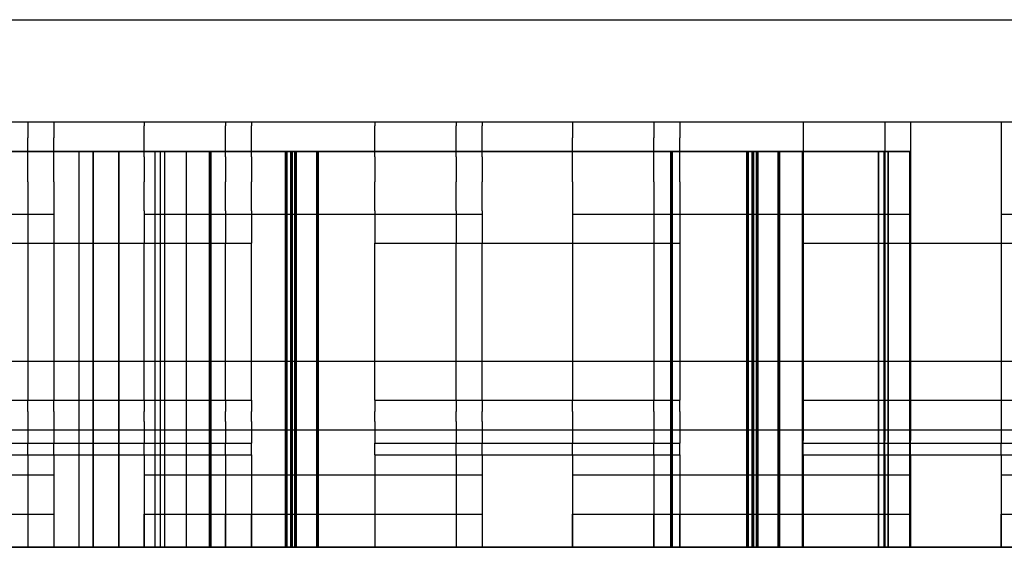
# Model space of a CAD drawing. Header units: inches. Extents: x 0 to 297, y -210 to 0.
# Tile 61 of 82: x 92.836 to 93.583, y -148.94 to -148.54. Entities that reach past the tile are written whole.
import ezdxf

# ---------------------------------------------------------------- set-up
doc = ezdxf.new("R2010")
doc.units = ezdxf.units.IN
doc.header["$MEASUREMENT"] = 0

msp = doc.modelspace()

# ---------------------------------------------------------------- linework, layer by layer
at = {"color": 18, "true_color": 0x000000}
for p, q in [((92.25363, -148.54007), (94.05663, -148.54007)), ((92.3282, -148.61757), (93.7082, -148.61757)), ((92.3282, -148.61757), (93.7082, -148.61757)), ((92.3282, -148.61757), (93.7082, -148.61757)), ((92.38997, -148.61757), (93.76997, -148.61757)), ((92.40964, -148.61757), (93.78964, -148.61757)), ((92.40964, -148.61757), (93.78964, -148.61757)), ((92.7807, -148.61757), (92.9307, -148.61757)), ((92.7807, -148.61757), (92.9307, -148.61757)), ((92.7807, -148.61757), (92.9307, -148.61757)), ((92.84247, -148.61757), (92.84247, -148.62057)), ((92.84247, -148.61757), (92.99247, -148.61757)), ((92.86214, -148.61757), (92.86214, -148.62057)), ((92.86214, -148.61757), (93.01214, -148.61757)), ((92.86214, -148.61757), (92.86214, -148.62057)), ((92.86214, -148.61757), (93.01214, -148.61757)), ((92.9307, -148.61757), (92.9307, -148.62057)), ((92.9307, -148.61757), (92.9307, -148.62057)), ((92.9307, -148.61757), (92.9307, -148.62057)), ((92.99247, -148.61757), (92.99247, -148.62057)), ((93.01214, -148.61757), (93.01214, -148.62057)), ((93.01214, -148.61757), (93.01214, -148.62057)), ((93.1057, -148.61757), (93.1057, -148.62057)), ((93.1057, -148.61757), (93.2557, -148.61757)), ((93.1057, -148.61757), (93.1057, -148.62057)), ((93.1057, -148.61757), (93.2557, -148.61757)), ((93.1057, -148.61757), (93.1057, -148.62057)), ((93.1057, -148.61757), (93.2557, -148.61757)), ((93.16747, -148.61757), (93.16747, -148.62057)), ((93.16747, -148.61757), (93.31747, -148.61757)), ((93.18714, -148.61757), (93.18714, -148.62057)), ((93.18714, -148.61757), (93.33714, -148.61757)), ((93.18714, -148.61757), (93.18714, -148.62057)), ((93.18714, -148.61757), (93.33714, -148.61757)), ((93.2557, -148.61757), (93.2557, -148.62057)), ((93.2557, -148.61757), (93.2557, -148.62057)), ((93.2557, -148.61757), (93.2557, -148.62057)), ((93.31747, -148.61757), (93.31747, -148.62057)), ((93.33714, -148.61757), (93.33714, -148.62057)), ((93.33714, -148.61757), (93.33714, -148.62057)), ((93.4307, -148.61757), (93.4307, -148.62057)), ((93.4307, -148.61757), (93.5807, -148.61757)), ((93.4307, -148.61757), (93.4307, -148.62057)), ((93.4307, -148.61757), (93.5807, -148.61757)), ((93.4307, -148.61757), (93.4307, -148.62057)), ((93.4307, -148.61757), (93.5807, -148.61757)), ((93.49247, -148.61757), (93.49247, -148.62057)), ((93.49247, -148.61757), (93.64247, -148.61757)), ((93.51214, -148.61757), (93.51214, -148.62057)), ((93.51214, -148.61757), (93.66214, -148.61757)), ((93.51214, -148.61757), (93.51214, -148.62057)), ((93.51214, -148.61757), (93.66214, -148.61757)), ((93.5807, -148.61757), (93.5807, -148.62057)), ((93.5807, -148.61757), (93.5807, -148.62057)), ((93.5807, -148.61757), (93.5807, -148.62057)), ((92.84247, -148.62057), (92.84247, -148.62957)), ((92.86214, -148.62057), (92.86214, -148.62957)), ((92.86214, -148.62057), (92.86214, -148.62957)), ((92.9307, -148.62957), (92.9307, -148.62057)), ((92.9307, -148.62957), (92.9307, -148.62057)), ((92.9307, -148.62957), (92.9307, -148.62057)), ((92.99247, -148.62957), (92.99247, -148.62057)), ((93.01214, -148.62957), (93.01214, -148.62057)), ((93.01214, -148.62957), (93.01214, -148.62057)), ((93.1057, -148.62957), (93.1057, -148.62057)), ((93.1057, -148.62957), (93.1057, -148.62057)), ((93.1057, -148.62957), (93.1057, -148.62057)), ((93.16747, -148.62957), (93.16747, -148.62057)), ((93.18714, -148.62957), (93.18714, -148.62057)), ((93.18714, -148.62957), (93.18714, -148.62057)), ((93.2557, -148.62057), (93.2557, -148.62957)), ((93.2557, -148.62057), (93.2557, -148.62957)), ((93.2557, -148.62057), (93.2557, -148.62957)), ((93.31747, -148.62057), (93.31747, -148.62957)), ((93.33714, -148.62057), (93.33714, -148.62957)), ((93.33714, -148.62057), (93.33714, -148.62957)), ((93.4307, -148.62057), (93.4307, -148.62957)), ((93.4307, -148.62057), (93.4307, -148.62957)), ((93.4307, -148.62057), (93.4307, -148.62957)), ((93.49247, -148.62057), (93.49247, -148.62957)), ((93.51214, -148.62057), (93.51214, -148.62957)), ((93.51214, -148.62057), (93.51214, -148.62957)), ((93.5807, -148.62057), (93.5807, -148.62957)), ((93.5807, -148.62057), (93.5807, -148.62957)), ((93.5807, -148.62057), (93.5807, -148.62957)), ((92.84247, -148.64407), (92.84247, -148.62957)), ((92.86214, -148.64407), (92.86214, -148.62957)), ((92.86214, -148.64407), (92.86214, -148.62957)), ((92.9307, -148.64407), (92.9307, -148.62957)), ((92.9307, -148.64407), (92.9307, -148.62957)), ((92.9307, -148.64407), (92.9307, -148.62957)), ((92.99247, -148.64407), (92.99247, -148.62957)), ((93.01214, -148.64407), (93.01214, -148.62957)), ((93.01214, -148.64407), (93.01214, -148.62957)), ((93.1057, -148.64407), (93.1057, -148.62957)), ((93.1057, -148.64407), (93.1057, -148.62957)), ((93.1057, -148.64407), (93.1057, -148.62957)), ((93.16747, -148.64407), (93.16747, -148.62957)), ((93.18714, -148.64407), (93.18714, -148.62957)), ((93.18714, -148.64407), (93.18714, -148.62957)), ((93.2557, -148.64407), (93.2557, -148.62957)), ((93.2557, -148.64407), (93.2557, -148.62957)), ((93.2557, -148.64407), (93.2557, -148.62957)), ((93.31747, -148.64407), (93.31747, -148.62957)), ((93.33714, -148.64407), (93.33714, -148.62957)), ((93.33714, -148.64407), (93.33714, -148.62957)), ((93.4307, -148.62957), (93.4307, -148.64407)), ((93.4307, -148.62957), (93.4307, -148.64407)), ((93.4307, -148.62957), (93.4307, -148.64407)), ((93.49247, -148.62957), (93.49247, -148.64407)), ((93.51214, -148.62957), (93.51214, -148.64407)), ((93.51214, -148.62957), (93.51214, -148.64407)), ((93.5807, -148.62957), (93.5807, -148.64407)), ((93.5807, -148.62957), (93.5807, -148.64407)), ((93.5807, -148.62957), (93.5807, -148.64407)), ((92.89197, -148.64007), (92.79297, -148.64007)), ((92.79297, -148.64007), (92.89197, -148.64007)), ((92.91164, -148.64007), (92.81264, -148.64007)), ((92.81264, -148.64007), (92.91164, -148.64007)), ((92.91164, -148.64007), (92.81264, -148.64007)), ((92.81264, -148.64007), (92.91164, -148.64007)), ((92.9802, -148.64007), (92.8812, -148.64007)), ((92.8812, -148.64007), (92.8812, -148.94007)), ((92.8812, -148.64007), (92.9802, -148.64007)), ((92.8812, -148.64007), (92.8812, -148.94007)), ((92.9802, -148.64007), (92.8812, -148.64007)), ((92.8812, -148.64007), (92.8812, -148.94007)), ((92.8812, -148.64007), (92.9802, -148.64007)), ((92.8812, -148.64007), (92.8812, -148.94007)), ((92.9802, -148.64007), (92.8812, -148.64007)), ((92.8812, -148.64007), (92.8812, -148.94007)), ((92.8812, -148.64007), (92.9802, -148.64007)), ((92.8812, -148.64007), (92.8812, -148.94007)), ((92.9802, -148.64007), (92.8812, -148.64007)), ((92.8812, -148.64007), (92.8812, -148.94007)), ((92.8812, -148.64007), (92.9802, -148.64007)), ((92.8812, -148.64007), (92.8812, -148.94007)), ((92.9802, -148.64007), (92.8812, -148.64007)), ((92.8812, -148.64007), (92.8812, -148.94007)), ((92.8812, -148.64007), (92.9802, -148.64007)), ((92.8812, -148.64007), (92.8812, -148.94007)), ((92.9802, -148.64007), (92.8812, -148.64007)), ((92.8812, -148.64007), (92.8812, -148.94007)), ((92.8812, -148.64007), (92.9802, -148.64007)), ((92.8812, -148.64007), (92.8812, -148.94007)), ((92.89197, -148.94007), (92.89197, -148.64007)), ((92.89197, -148.64007), (92.89197, -148.94007)), ((92.91164, -148.94007), (92.91164, -148.64007)), ((92.91164, -148.64007), (92.91164, -148.94007)), ((92.91164, -148.94007), (92.91164, -148.64007)), ((92.91164, -148.64007), (92.91164, -148.94007)), ((93.03785, -148.64007), (92.93884, -148.64007)), ((92.93884, -148.64007), (92.93884, -148.94007)), ((92.93885, -148.64007), (93.03785, -148.64007)), ((92.93885, -148.64007), (92.93885, -148.94007)), ((93.04197, -148.64007), (92.94297, -148.64007)), ((92.94297, -148.64007), (92.94297, -148.94007)), ((92.94297, -148.64007), (93.04197, -148.64007)), ((92.94297, -148.64007), (92.94297, -148.94007)), ((93.04514, -148.64007), (92.94614, -148.64007)), ((92.94614, -148.64007), (92.94614, -148.94007)), ((92.94614, -148.64007), (93.04514, -148.64007)), ((92.94614, -148.64007), (92.94614, -148.94007)), ((93.06164, -148.64007), (92.96264, -148.64007)), ((92.96264, -148.64007), (92.96264, -148.94007)), ((92.96264, -148.64007), (93.06164, -148.64007)), ((92.96264, -148.64007), (92.96264, -148.94007)), ((93.06164, -148.64007), (92.96264, -148.64007)), ((92.96264, -148.64007), (92.96264, -148.94007)), ((92.96264, -148.64007), (93.06164, -148.64007)), ((92.96264, -148.64007), (92.96264, -148.94007)), ((93.06164, -148.64007), (92.96264, -148.64007)), ((92.96264, -148.64007), (92.96264, -148.94007)), ((92.96264, -148.64007), (93.06164, -148.64007)), ((92.96264, -148.64007), (92.96264, -148.94007)), ((92.9802, -148.94007), (92.9802, -148.64007)), ((92.9802, -148.64007), (92.9802, -148.94007)), ((92.9802, -148.94007), (92.9802, -148.64007)), ((92.9802, -148.64007), (92.9802, -148.94007)), ((92.9802, -148.94007), (92.9802, -148.64007)), ((92.9802, -148.64007), (92.9802, -148.94007)), ((92.9802, -148.94007), (92.9802, -148.64007)), ((92.9802, -148.64007), (92.9802, -148.94007)), ((92.9802, -148.94007), (92.9802, -148.64007)), ((92.9802, -148.64007), (92.9802, -148.94007)), ((92.9802, -148.94007), (92.9802, -148.64007)), ((92.9802, -148.64007), (92.9802, -148.94007)), ((93.3302, -148.64007), (92.9812, -148.64007)), ((92.9812, -148.64007), (92.9812, -148.94007)), ((92.9812, -148.64007), (93.3302, -148.64007)), ((92.9812, -148.64007), (92.9812, -148.94007)), ((93.3302, -148.64007), (92.9812, -148.64007)), ((92.9812, -148.64007), (92.9812, -148.94007)), ((92.9812, -148.64007), (93.3302, -148.64007)), ((92.9812, -148.64007), (92.9812, -148.94007)), ((93.3302, -148.64007), (92.9812, -148.64007)), ((92.9812, -148.64007), (92.9812, -148.94007)), ((92.9812, -148.64007), (93.3302, -148.64007)), ((92.9812, -148.64007), (92.9812, -148.94007)), ((93.3302, -148.64007), (92.9812, -148.64007)), ((92.9812, -148.64007), (92.9812, -148.94007)), ((92.9812, -148.64007), (93.3302, -148.64007)), ((92.9812, -148.64007), (92.9812, -148.94007)), ((93.3302, -148.64007), (92.9812, -148.64007)), ((92.9812, -148.64007), (92.9812, -148.94007)), ((92.9812, -148.64007), (93.3302, -148.64007)), ((92.9812, -148.64007), (92.9812, -148.94007)), ((93.3302, -148.64007), (92.9812, -148.64007)), ((92.9812, -148.64007), (92.9812, -148.94007)), ((92.9812, -148.64007), (93.3302, -148.64007)), ((92.9812, -148.64007), (92.9812, -148.94007)), ((93.03785, -148.94007), (93.03785, -148.64007)), ((93.03785, -148.64007), (93.03785, -148.94007)), ((93.38785, -148.64007), (93.03884, -148.64007)), ((93.03884, -148.64007), (93.03884, -148.94007)), ((93.03885, -148.64007), (93.38785, -148.64007)), ((93.03885, -148.64007), (93.03885, -148.94007)), ((93.04197, -148.94007), (93.04197, -148.64007)), ((93.04197, -148.64007), (93.04197, -148.94007)), ((93.39197, -148.64007), (93.04297, -148.64007)), ((93.04297, -148.64007), (93.04297, -148.94007)), ((93.04297, -148.64007), (93.39197, -148.64007)), ((93.04297, -148.64007), (93.04297, -148.94007)), ((93.04514, -148.94007), (93.04514, -148.64007)), ((93.04514, -148.64007), (93.04514, -148.94007)), ((93.39514, -148.64007), (93.04614, -148.64007)), ((93.04614, -148.64007), (93.04614, -148.94007)), ((93.04614, -148.64007), (93.39514, -148.64007)), ((93.04614, -148.64007), (93.04614, -148.94007)), ((93.06164, -148.94007), (93.06164, -148.64007)), ((93.06164, -148.64007), (93.06164, -148.94007)), ((93.06164, -148.94007), (93.06164, -148.64007)), ((93.06164, -148.64007), (93.06164, -148.94007)), ((93.06164, -148.94007), (93.06164, -148.64007)), ((93.06164, -148.64007), (93.06164, -148.94007)), ((93.41164, -148.64007), (93.06264, -148.64007)), ((93.06264, -148.64007), (93.06264, -148.94007)), ((93.06264, -148.64007), (93.41164, -148.64007)), ((93.06264, -148.64007), (93.06264, -148.94007)), ((93.41164, -148.64007), (93.06264, -148.64007)), ((93.06264, -148.64007), (93.06264, -148.94007)), ((93.06264, -148.64007), (93.41164, -148.64007)), ((93.06264, -148.64007), (93.06264, -148.94007)), ((93.41164, -148.64007), (93.06264, -148.64007)), ((93.06264, -148.64007), (93.06264, -148.94007)), ((93.06264, -148.64007), (93.41164, -148.64007)), ((93.06264, -148.64007), (93.06264, -148.94007)), ((93.3302, -148.94007), (93.3302, -148.64007)), ((93.3302, -148.64007), (93.3302, -148.94007)), ((93.3302, -148.94007), (93.3302, -148.64007)), ((93.3302, -148.64007), (93.3302, -148.94007)), ((93.3302, -148.94007), (93.3302, -148.64007)), ((93.3302, -148.64007), (93.3302, -148.94007)), ((93.3302, -148.94007), (93.3302, -148.64007)), ((93.3302, -148.64007), (93.3302, -148.94007)), ((93.3302, -148.94007), (93.3302, -148.64007)), ((93.3302, -148.64007), (93.3302, -148.94007)), ((93.3302, -148.94007), (93.3302, -148.64007)), ((93.3302, -148.64007), (93.3302, -148.94007)), ((93.4302, -148.64007), (93.3312, -148.64007)), ((93.3312, -148.64007), (93.3312, -148.94007)), ((93.3312, -148.64007), (93.4302, -148.64007)), ((93.3312, -148.64007), (93.3312, -148.94007)), ((93.4302, -148.64007), (93.3312, -148.64007)), ((93.3312, -148.64007), (93.3312, -148.94007)), ((93.3312, -148.64007), (93.4302, -148.64007)), ((93.3312, -148.64007), (93.3312, -148.94007)), ((93.4302, -148.64007), (93.3312, -148.64007)), ((93.3312, -148.64007), (93.3312, -148.94007)), ((93.3312, -148.64007), (93.4302, -148.64007)), ((93.3312, -148.64007), (93.3312, -148.94007)), ((93.4302, -148.64007), (93.3312, -148.64007)), ((93.3312, -148.64007), (93.3312, -148.94007)), ((93.3312, -148.64007), (93.4302, -148.64007)), ((93.3312, -148.64007), (93.3312, -148.94007)), ((93.4302, -148.64007), (93.3312, -148.64007)), ((93.3312, -148.64007), (93.3312, -148.94007)), ((93.3312, -148.64007), (93.4302, -148.64007)), ((93.3312, -148.64007), (93.3312, -148.94007)), ((93.4302, -148.64007), (93.3312, -148.64007)), ((93.3312, -148.64007), (93.3312, -148.94007)), ((93.3312, -148.64007), (93.4302, -148.64007)), ((93.3312, -148.64007), (93.3312, -148.94007)), ((93.38785, -148.94007), (93.38785, -148.64007)), ((93.38785, -148.64007), (93.38785, -148.94007)), ((93.48785, -148.64007), (93.38885, -148.64007)), ((93.38885, -148.64007), (93.38885, -148.94007)), ((93.38885, -148.64007), (93.48785, -148.64007)), ((93.38885, -148.64007), (93.38885, -148.94007)), ((93.39197, -148.94007), (93.39197, -148.64007)), ((93.39197, -148.64007), (93.39197, -148.94007)), ((93.49197, -148.64007), (93.39297, -148.64007)), ((93.39297, -148.64007), (93.39297, -148.94007)), ((93.39297, -148.64007), (93.49197, -148.64007)), ((93.39297, -148.64007), (93.39297, -148.94007)), ((93.39514, -148.94007), (93.39514, -148.64007)), ((93.39514, -148.64007), (93.39514, -148.94007)), ((93.49514, -148.64007), (93.39614, -148.64007)), ((93.39614, -148.64007), (93.39614, -148.94007)), ((93.39614, -148.64007), (93.49514, -148.64007)), ((93.39614, -148.64007), (93.39614, -148.94007)), ((93.41164, -148.94007), (93.41164, -148.64007)), ((93.41164, -148.64007), (93.41164, -148.94007)), ((93.41164, -148.94007), (93.41164, -148.64007)), ((93.41164, -148.64007), (93.41164, -148.94007)), ((93.41164, -148.94007), (93.41164, -148.64007)), ((93.41164, -148.64007), (93.41164, -148.94007)), ((93.51164, -148.64007), (93.41264, -148.64007)), ((93.41264, -148.64007), (93.41264, -148.94007)), ((93.41264, -148.64007), (93.51164, -148.64007)), ((93.41264, -148.64007), (93.41264, -148.94007)), ((93.51164, -148.64007), (93.41264, -148.64007)), ((93.41264, -148.64007), (93.41264, -148.94007)), ((93.41264, -148.64007), (93.51164, -148.64007)), ((93.41264, -148.64007), (93.41264, -148.94007)), ((93.51164, -148.64007), (93.41264, -148.64007)), ((93.41264, -148.64007), (93.41264, -148.94007)), ((93.41264, -148.64007), (93.51164, -148.64007)), ((93.41264, -148.64007), (93.41264, -148.94007)), ((93.4302, -148.94007), (93.4302, -148.64007)), ((93.4302, -148.64007), (93.4302, -148.94007)), ((93.4302, -148.94007), (93.4302, -148.64007)), ((93.4302, -148.64007), (93.4302, -148.94007)), ((93.4302, -148.94007), (93.4302, -148.64007)), ((93.4302, -148.64007), (93.4302, -148.94007)), ((93.4302, -148.94007), (93.4302, -148.64007)), ((93.4302, -148.64007), (93.4302, -148.94007)), ((93.4302, -148.94007), (93.4302, -148.64007)), ((93.4302, -148.64007), (93.4302, -148.94007)), ((93.4302, -148.94007), (93.4302, -148.64007)), ((93.4302, -148.64007), (93.4302, -148.94007)), ((93.48785, -148.94007), (93.48785, -148.64007)), ((93.48785, -148.64007), (93.48785, -148.94007)), ((93.49197, -148.94007), (93.49197, -148.64007)), ((93.49197, -148.64007), (93.49197, -148.94007)), ((93.49514, -148.94007), (93.49514, -148.64007)), ((93.49514, -148.64007), (93.49514, -148.94007)), ((93.51164, -148.94007), (93.51164, -148.64007)), ((93.51164, -148.64007), (93.51164, -148.94007)), ((93.51164, -148.94007), (93.51164, -148.64007)), ((93.51164, -148.64007), (93.51164, -148.94007)), ((93.51164, -148.94007), (93.51164, -148.64007)), ((93.51164, -148.64007), (93.51164, -148.94007)), ((92.84247, -148.66307), (92.84247, -148.64407)), ((92.86214, -148.66307), (92.86214, -148.64407)), ((92.86214, -148.66307), (92.86214, -148.64407)), ((92.9307, -148.64407), (92.9307, -148.66307)), ((92.9307, -148.64407), (92.9307, -148.66307)), ((92.9307, -148.64407), (92.9307, -148.66307)), ((92.99247, -148.64407), (92.99247, -148.66307)), ((93.01214, -148.64407), (93.01214, -148.66307)), ((93.01214, -148.64407), (93.01214, -148.66307)), ((93.1057, -148.64407), (93.1057, -148.66307)), ((93.1057, -148.64407), (93.1057, -148.66307)), ((93.1057, -148.64407), (93.1057, -148.66307)), ((93.16747, -148.64407), (93.16747, -148.66307)), ((93.18714, -148.64407), (93.18714, -148.66307)), ((93.18714, -148.64407), (93.18714, -148.66307)), ((93.2557, -148.66307), (93.2557, -148.64407)), ((93.2557, -148.66307), (93.2557, -148.64407)), ((93.2557, -148.66307), (93.2557, -148.64407)), ((93.31747, -148.66307), (93.31747, -148.64407)), ((93.33714, -148.66307), (93.33714, -148.64407)), ((93.33714, -148.66307), (93.33714, -148.64407)), ((93.4307, -148.64407), (93.4307, -148.66307)), ((93.4307, -148.64407), (93.4307, -148.66307)), ((93.4307, -148.64407), (93.4307, -148.66307)), ((93.49247, -148.64407), (93.49247, -148.66307)), ((93.51214, -148.64407), (93.51214, -148.66307)), ((93.51214, -148.64407), (93.51214, -148.66307)), ((93.5807, -148.64407), (93.5807, -148.66307)), ((93.5807, -148.64407), (93.5807, -148.66307)), ((93.5807, -148.64407), (93.5807, -148.66307)), ((92.84247, -148.66307), (92.84247, -148.68507)), ((92.86214, -148.66307), (92.86214, -148.68507)), ((92.86214, -148.66307), (92.86214, -148.68507)), ((92.9307, -148.68507), (92.9307, -148.66307)), ((92.9307, -148.68507), (92.9307, -148.66307)), ((92.9307, -148.68507), (92.9307, -148.66307)), ((92.99247, -148.68507), (92.99247, -148.66307)), ((93.01214, -148.68507), (93.01214, -148.66307)), ((93.01214, -148.68507), (93.01214, -148.66307)), ((93.1057, -148.68507), (93.1057, -148.66307)), ((93.1057, -148.68507), (93.1057, -148.66307)), ((93.1057, -148.68507), (93.1057, -148.66307)), ((93.16747, -148.68507), (93.16747, -148.66307)), ((93.18714, -148.68507), (93.18714, -148.66307)), ((93.18714, -148.68507), (93.18714, -148.66307)), ((93.2557, -148.66307), (93.2557, -148.68507)), ((93.2557, -148.66307), (93.2557, -148.68507)), ((93.2557, -148.66307), (93.2557, -148.68507)), ((93.31747, -148.66307), (93.31747, -148.68507)), ((93.33714, -148.66307), (93.33714, -148.68507)), ((93.33714, -148.66307), (93.33714, -148.68507)), ((93.4307, -148.66307), (93.4307, -148.68507)), ((93.4307, -148.66307), (93.4307, -148.68507)), ((93.4307, -148.66307), (93.4307, -148.68507)), ((93.49247, -148.66307), (93.49247, -148.68507)), ((93.51214, -148.66307), (93.51214, -148.68507)), ((93.51214, -148.66307), (93.51214, -148.68507)), ((93.5807, -148.66307), (93.5807, -148.68507)), ((93.5807, -148.66307), (93.5807, -148.68507)), ((93.5807, -148.66307), (93.5807, -148.68507)), ((92.84247, -148.68507), (92.84247, -148.70957)), ((92.86214, -148.68507), (92.86214, -148.70957)), ((92.86214, -148.68507), (92.86214, -148.70957)), ((92.9307, -148.68507), (92.9307, -148.70957)), ((92.9307, -148.68507), (92.9307, -148.70957)), ((92.9307, -148.68507), (92.9307, -148.70957)), ((92.99247, -148.68507), (92.99247, -148.70957)), ((93.01214, -148.68507), (93.01214, -148.70957)), ((93.01214, -148.68507), (93.01214, -148.70957)), ((93.1057, -148.68507), (93.1057, -148.70957)), ((93.1057, -148.68507), (93.1057, -148.70957)), ((93.1057, -148.68507), (93.1057, -148.70957)), ((93.16747, -148.68507), (93.16747, -148.70957)), ((93.18714, -148.68507), (93.18714, -148.70957)), ((93.18714, -148.68507), (93.18714, -148.70957)), ((93.2557, -148.68507), (93.2557, -148.70957)), ((93.2557, -148.68507), (93.2557, -148.70957)), ((93.2557, -148.68507), (93.2557, -148.70957)), ((93.31747, -148.68507), (93.31747, -148.70957)), ((93.33714, -148.68507), (93.33714, -148.70957)), ((93.33714, -148.68507), (93.33714, -148.70957)), ((93.4307, -148.68507), (93.4307, -148.70957)), ((93.4307, -148.68507), (93.4307, -148.70957)), ((93.4307, -148.68507), (93.4307, -148.70957)), ((93.49247, -148.68507), (93.49247, -148.70957)), ((93.51214, -148.68507), (93.51214, -148.70957)), ((93.51214, -148.68507), (93.51214, -148.70957)), ((93.5807, -148.68507), (93.5807, -148.70957)), ((93.5807, -148.68507), (93.5807, -148.70957)), ((93.5807, -148.68507), (93.5807, -148.70957)), ((92.66747, -148.68757), (92.84247, -148.68757)), ((92.68714, -148.68757), (92.86214, -148.68757)), ((92.68714, -148.68757), (92.86214, -148.68757)), ((92.9307, -148.68757), (93.1057, -148.68757)), ((92.9307, -148.68757), (93.1057, -148.68757)), ((92.9307, -148.68757), (93.1057, -148.68757)), ((92.99247, -148.68757), (93.16747, -148.68757)), ((93.01214, -148.68757), (93.18714, -148.68757)), ((93.01214, -148.68757), (93.18714, -148.68757)), ((93.2557, -148.68757), (93.4307, -148.68757)), ((93.2557, -148.68757), (93.4307, -148.68757)), ((93.2557, -148.68757), (93.4307, -148.68757)), ((93.31747, -148.68757), (93.49247, -148.68757)), ((93.33714, -148.68757), (93.51214, -148.68757)), ((93.33714, -148.68757), (93.51214, -148.68757)), ((93.5807, -148.68757), (93.7082, -148.68757)), ((93.5807, -148.68757), (93.7082, -148.68757)), ((93.5807, -148.68757), (93.7082, -148.68757)), ((92.7807, -148.70957), (92.9307, -148.70957)), ((92.7807, -148.70957), (92.9307, -148.70957)), ((92.7807, -148.70957), (92.9307, -148.70957)), ((92.84247, -148.70957), (92.84247, -148.82857)), ((92.84247, -148.70957), (92.99247, -148.70957)), ((92.86214, -148.70957), (92.86214, -148.82857)), ((92.86214, -148.70957), (93.01214, -148.70957)), ((92.86214, -148.70957), (92.86214, -148.82857)), ((92.86214, -148.70957), (93.01214, -148.70957)), ((92.9307, -148.82857), (92.9307, -148.70957)), ((92.9307, -148.82857), (92.9307, -148.70957)), ((92.9307, -148.82857), (92.9307, -148.70957)), ((92.99247, -148.82857), (92.99247, -148.70957)), ((93.01214, -148.82857), (93.01214, -148.70957)), ((93.01214, -148.82857), (93.01214, -148.70957)), ((93.1057, -148.82857), (93.1057, -148.70957)), ((93.1057, -148.70957), (93.2557, -148.70957)), ((93.1057, -148.82857), (93.1057, -148.70957)), ((93.1057, -148.70957), (93.2557, -148.70957)), ((93.1057, -148.82857), (93.1057, -148.70957)), ((93.1057, -148.70957), (93.2557, -148.70957)), ((93.16747, -148.82857), (93.16747, -148.70957)), ((93.16747, -148.70957), (93.31747, -148.70957)), ((93.18714, -148.82857), (93.18714, -148.70957)), ((93.18714, -148.70957), (93.33714, -148.70957)), ((93.18714, -148.82857), (93.18714, -148.70957)), ((93.18714, -148.70957), (93.33714, -148.70957)), ((93.2557, -148.70957), (93.2557, -148.82857)), ((93.2557, -148.70957), (93.2557, -148.82857)), ((93.2557, -148.70957), (93.2557, -148.82857)), ((93.31747, -148.70957), (93.31747, -148.82857)), ((93.33714, -148.70957), (93.33714, -148.82857)), ((93.33714, -148.70957), (93.33714, -148.82857)), ((93.4307, -148.70957), (93.4307, -148.82857)), ((93.4307, -148.70957), (93.5807, -148.70957)), ((93.4307, -148.70957), (93.4307, -148.82857)), ((93.4307, -148.70957), (93.5807, -148.70957)), ((93.4307, -148.70957), (93.4307, -148.82857)), ((93.4307, -148.70957), (93.5807, -148.70957)), ((93.49247, -148.70957), (93.49247, -148.82857)), ((93.49247, -148.70957), (93.64247, -148.70957)), ((93.51214, -148.70957), (93.51214, -148.82857)), ((93.51214, -148.70957), (93.66214, -148.70957)), ((93.51214, -148.70957), (93.51214, -148.82857)), ((93.51214, -148.70957), (93.66214, -148.70957)), ((93.5807, -148.70957), (93.5807, -148.82857)), ((93.5807, -148.70957), (93.5807, -148.82857)), ((93.5807, -148.70957), (93.5807, -148.82857)), ((92.29813, -148.79907), (94.01263, -148.79907)), ((92.7807, -148.82857), (92.9307, -148.82857)), ((92.7807, -148.82857), (92.9307, -148.82857)), ((92.7807, -148.82857), (92.9307, -148.82857)), ((92.84247, -148.83707), (92.84247, -148.82857)), ((92.84247, -148.82857), (92.99247, -148.82857)), ((92.86214, -148.83707), (92.86214, -148.82857)), ((92.86214, -148.82857), (93.01214, -148.82857)), ((92.86214, -148.83707), (92.86214, -148.82857)), ((92.86214, -148.82857), (93.01214, -148.82857)), ((92.9307, -148.82857), (92.9307, -148.83707)), ((92.9307, -148.82857), (92.9307, -148.83707)), ((92.9307, -148.82857), (92.9307, -148.83707)), ((92.99247, -148.82857), (92.99247, -148.83707)), ((93.01214, -148.82857), (93.01214, -148.83707)), ((93.01214, -148.82857), (93.01214, -148.83707)), ((93.1057, -148.82857), (93.1057, -148.83707)), ((93.1057, -148.82857), (93.2557, -148.82857)), ((93.1057, -148.82857), (93.1057, -148.83707)), ((93.1057, -148.82857), (93.2557, -148.82857)), ((93.1057, -148.82857), (93.1057, -148.83707)), ((93.1057, -148.82857), (93.2557, -148.82857)), ((93.16747, -148.82857), (93.16747, -148.83707)), ((93.16747, -148.82857), (93.31747, -148.82857)), ((93.18714, -148.82857), (93.18714, -148.83707)), ((93.18714, -148.82857), (93.33714, -148.82857)), ((93.18714, -148.82857), (93.18714, -148.83707)), ((93.18714, -148.82857), (93.33714, -148.82857)), ((93.2557, -148.83707), (93.2557, -148.82857)), ((93.2557, -148.83707), (93.2557, -148.82857)), ((93.2557, -148.83707), (93.2557, -148.82857)), ((93.31747, -148.83707), (93.31747, -148.82857)), ((93.33714, -148.83707), (93.33714, -148.82857)), ((93.33714, -148.83707), (93.33714, -148.82857)), ((93.4307, -148.82857), (93.4307, -148.83707)), ((93.4307, -148.82857), (93.5807, -148.82857)), ((93.4307, -148.82857), (93.4307, -148.83707)), ((93.4307, -148.82857), (93.5807, -148.82857)), ((93.4307, -148.82857), (93.4307, -148.83707)), ((93.4307, -148.82857), (93.5807, -148.82857)), ((93.49247, -148.82857), (93.49247, -148.83707)), ((93.49247, -148.82857), (93.64247, -148.82857)), ((93.51214, -148.82857), (93.51214, -148.83707)), ((93.51214, -148.82857), (93.66214, -148.82857)), ((93.51214, -148.82857), (93.51214, -148.83707)), ((93.51214, -148.82857), (93.66214, -148.82857)), ((93.5807, -148.82857), (93.5807, -148.83707)), ((93.5807, -148.82857), (93.5807, -148.83707)), ((93.5807, -148.82857), (93.5807, -148.83707)), ((92.84247, -148.83707), (92.84247, -148.84457)), ((92.86214, -148.83707), (92.86214, -148.84457)), ((92.86214, -148.83707), (92.86214, -148.84457)), ((92.9307, -148.84457), (92.9307, -148.83707)), ((92.9307, -148.84457), (92.9307, -148.83707)), ((92.9307, -148.84457), (92.9307, -148.83707)), ((92.99247, -148.84457), (92.99247, -148.83707)), ((93.01214, -148.84457), (93.01214, -148.83707)), ((93.01214, -148.84457), (93.01214, -148.83707)), ((93.1057, -148.84457), (93.1057, -148.83707)), ((93.1057, -148.84457), (93.1057, -148.83707)), ((93.1057, -148.84457), (93.1057, -148.83707)), ((93.16747, -148.84457), (93.16747, -148.83707)), ((93.18714, -148.84457), (93.18714, -148.83707)), ((93.18714, -148.84457), (93.18714, -148.83707)), ((93.2557, -148.83707), (93.2557, -148.84457)), ((93.2557, -148.83707), (93.2557, -148.84457)), ((93.2557, -148.83707), (93.2557, -148.84457)), ((93.31747, -148.83707), (93.31747, -148.84457)), ((93.33714, -148.83707), (93.33714, -148.84457)), ((93.33714, -148.83707), (93.33714, -148.84457)), ((93.4307, -148.83707), (93.4307, -148.84457)), ((93.4307, -148.83707), (93.4307, -148.84457)), ((93.4307, -148.83707), (93.4307, -148.84457)), ((93.49247, -148.83707), (93.49247, -148.84457)), ((93.51214, -148.83707), (93.51214, -148.84457)), ((93.51214, -148.83707), (93.51214, -148.84457)), ((93.5807, -148.83707), (93.5807, -148.84457)), ((93.5807, -148.83707), (93.5807, -148.84457)), ((93.5807, -148.83707), (93.5807, -148.84457)), ((92.84247, -148.84457), (92.84247, -148.85057)), ((92.86214, -148.84457), (92.86214, -148.85057)), ((92.86214, -148.84457), (92.86214, -148.85057)), ((92.9307, -148.84457), (92.9307, -148.85057)), ((92.9307, -148.84457), (92.9307, -148.85057)), ((92.9307, -148.84457), (92.9307, -148.85057)), ((92.99247, -148.84457), (92.99247, -148.85057)), ((93.01214, -148.84457), (93.01214, -148.85057)), ((93.01214, -148.84457), (93.01214, -148.85057)), ((93.1057, -148.84457), (93.1057, -148.85057)), ((93.1057, -148.84457), (93.1057, -148.85057)), ((93.1057, -148.84457), (93.1057, -148.85057)), ((93.16747, -148.84457), (93.16747, -148.85057)), ((93.18714, -148.84457), (93.18714, -148.85057)), ((93.18714, -148.84457), (93.18714, -148.85057)), ((93.2557, -148.84457), (93.2557, -148.85057)), ((93.2557, -148.84457), (93.2557, -148.85057)), ((93.2557, -148.84457), (93.2557, -148.85057)), ((93.31747, -148.84457), (93.31747, -148.85057)), ((93.33714, -148.84457), (93.33714, -148.85057)), ((93.33714, -148.84457), (93.33714, -148.85057)), ((93.4307, -148.84457), (93.4307, -148.85057)), ((93.4307, -148.84457), (93.4307, -148.85057)), ((93.4307, -148.84457), (93.4307, -148.85057)), ((93.49247, -148.84457), (93.49247, -148.85057)), ((93.51214, -148.84457), (93.51214, -148.85057)), ((93.51214, -148.84457), (93.51214, -148.85057)), ((93.5807, -148.84457), (93.5807, -148.85057)), ((93.5807, -148.84457), (93.5807, -148.85057)), ((93.5807, -148.84457), (93.5807, -148.85057)), ((92.29813, -148.85107), (94.01263, -148.85107)), ((92.29813, -148.85107), (94.01263, -148.85107)), ((92.84247, -148.85057), (92.84247, -148.85607)), ((92.84247, -148.85607), (92.84247, -148.85907)), ((92.86214, -148.85057), (92.86214, -148.85607)), ((92.86214, -148.85057), (92.86214, -148.85607)), ((92.86214, -148.85607), (92.86214, -148.85907)), ((92.86214, -148.85607), (92.86214, -148.85907)), ((92.9307, -148.85057), (92.9307, -148.85607)), ((92.9307, -148.85057), (92.9307, -148.85607)), ((92.9307, -148.85057), (92.9307, -148.85607)), ((92.9307, -148.85607), (92.9307, -148.85907)), ((92.9307, -148.85607), (92.9307, -148.85907)), ((92.9307, -148.85607), (92.9307, -148.85907)), ((92.99247, -148.85057), (92.99247, -148.85607)), ((92.99247, -148.85607), (92.99247, -148.85907)), ((93.01214, -148.85057), (93.01214, -148.85607)), ((93.01214, -148.85057), (93.01214, -148.85607)), ((93.01214, -148.85607), (93.01214, -148.85907)), ((93.01214, -148.85607), (93.01214, -148.85907)), ((93.1057, -148.85057), (93.1057, -148.85607)), ((93.1057, -148.85057), (93.1057, -148.85607)), ((93.1057, -148.85057), (93.1057, -148.85607)), ((93.1057, -148.85607), (93.1057, -148.85907)), ((93.1057, -148.85607), (93.1057, -148.85907)), ((93.1057, -148.85607), (93.1057, -148.85907)), ((93.16747, -148.85057), (93.16747, -148.85607)), ((93.16747, -148.85607), (93.16747, -148.85907)), ((93.18714, -148.85057), (93.18714, -148.85607)), ((93.18714, -148.85057), (93.18714, -148.85607)), ((93.18714, -148.85607), (93.18714, -148.85907)), ((93.18714, -148.85607), (93.18714, -148.85907)), ((93.2557, -148.85057), (93.2557, -148.85607)), ((93.2557, -148.85057), (93.2557, -148.85607)), ((93.2557, -148.85057), (93.2557, -148.85607)), ((93.2557, -148.85607), (93.2557, -148.85907)), ((93.2557, -148.85607), (93.2557, -148.85907)), ((93.2557, -148.85607), (93.2557, -148.85907)), ((93.31747, -148.85057), (93.31747, -148.85607)), ((93.31747, -148.85607), (93.31747, -148.85907)), ((93.33714, -148.85057), (93.33714, -148.85607)), ((93.33714, -148.85057), (93.33714, -148.85607)), ((93.33714, -148.85607), (93.33714, -148.85907)), ((93.33714, -148.85607), (93.33714, -148.85907)), ((93.4307, -148.85057), (93.4307, -148.85607)), ((93.4307, -148.85057), (93.4307, -148.85607)), ((93.4307, -148.85057), (93.4307, -148.85607)), ((93.4307, -148.85607), (93.4307, -148.85907)), ((93.4307, -148.85607), (93.4307, -148.85907)), ((93.4307, -148.85607), (93.4307, -148.85907)), ((93.49247, -148.85057), (93.49247, -148.85607)), ((93.49247, -148.85607), (93.49247, -148.85907)), ((93.51214, -148.85057), (93.51214, -148.85607)), ((93.51214, -148.85057), (93.51214, -148.85607)), ((93.51214, -148.85607), (93.51214, -148.85907)), ((93.51214, -148.85607), (93.51214, -148.85907)), ((93.5807, -148.85057), (93.5807, -148.85607)), ((93.5807, -148.85057), (93.5807, -148.85607)), ((93.5807, -148.85057), (93.5807, -148.85607)), ((93.5807, -148.85607), (93.5807, -148.85907)), ((93.5807, -148.85607), (93.5807, -148.85907)), ((93.5807, -148.85607), (93.5807, -148.85907)), ((92.7807, -148.86107), (92.9307, -148.86107)), ((92.7807, -148.86107), (92.9307, -148.86107)), ((92.7807, -148.86107), (92.9307, -148.86107)), ((92.84247, -148.85907), (92.84247, -148.86107)), ((92.84247, -148.87007), (92.84247, -148.86107)), ((92.84247, -148.86107), (92.99247, -148.86107)), ((92.86214, -148.85907), (92.86214, -148.86107)), ((92.86214, -148.85907), (92.86214, -148.86107)), ((92.86214, -148.87007), (92.86214, -148.86107)), ((92.86214, -148.86107), (93.01214, -148.86107)), ((92.86214, -148.87007), (92.86214, -148.86107)), ((92.86214, -148.86107), (93.01214, -148.86107)), ((92.9307, -148.85907), (92.9307, -148.86107)), ((92.9307, -148.85907), (92.9307, -148.86107)), ((92.9307, -148.85907), (92.9307, -148.86107)), ((92.9307, -148.87007), (92.9307, -148.86107)), ((92.9307, -148.87007), (92.9307, -148.86107)), ((92.9307, -148.87007), (92.9307, -148.86107)), ((92.99247, -148.85907), (92.99247, -148.86107)), ((92.99247, -148.87007), (92.99247, -148.86107)), ((93.01214, -148.85907), (93.01214, -148.86107)), ((93.01214, -148.85907), (93.01214, -148.86107)), ((93.01214, -148.87007), (93.01214, -148.86107)), ((93.01214, -148.87007), (93.01214, -148.86107)), ((93.1057, -148.85907), (93.1057, -148.86107)), ((93.1057, -148.85907), (93.1057, -148.86107)), ((93.1057, -148.85907), (93.1057, -148.86107)), ((93.1057, -148.87007), (93.1057, -148.86107)), ((93.1057, -148.86107), (93.2557, -148.86107)), ((93.1057, -148.87007), (93.1057, -148.86107)), ((93.1057, -148.86107), (93.2557, -148.86107)), ((93.1057, -148.87007), (93.1057, -148.86107)), ((93.1057, -148.86107), (93.2557, -148.86107)), ((93.16747, -148.85907), (93.16747, -148.86107)), ((93.16747, -148.87007), (93.16747, -148.86107)), ((93.16747, -148.86107), (93.31747, -148.86107)), ((93.18714, -148.85907), (93.18714, -148.86107)), ((93.18714, -148.85907), (93.18714, -148.86107)), ((93.18714, -148.87007), (93.18714, -148.86107)), ((93.18714, -148.86107), (93.33714, -148.86107)), ((93.18714, -148.87007), (93.18714, -148.86107)), ((93.18714, -148.86107), (93.33714, -148.86107)), ((93.2557, -148.85907), (93.2557, -148.86107)), ((93.2557, -148.85907), (93.2557, -148.86107)), ((93.2557, -148.85907), (93.2557, -148.86107)), ((93.2557, -148.87007), (93.2557, -148.86107)), ((93.2557, -148.87007), (93.2557, -148.86107)), ((93.2557, -148.87007), (93.2557, -148.86107)), ((93.31747, -148.85907), (93.31747, -148.86107)), ((93.31747, -148.87007), (93.31747, -148.86107)), ((93.33714, -148.85907), (93.33714, -148.86107)), ((93.33714, -148.85907), (93.33714, -148.86107)), ((93.33714, -148.87007), (93.33714, -148.86107)), ((93.33714, -148.87007), (93.33714, -148.86107)), ((93.4307, -148.86107), (93.4307, -148.85907)), ((93.4307, -148.86107), (93.4307, -148.85907)), ((93.4307, -148.86107), (93.4307, -148.85907)), ((93.4307, -148.87007), (93.4307, -148.86107)), ((93.4307, -148.86107), (93.5807, -148.86107)), ((93.4307, -148.87007), (93.4307, -148.86107)), ((93.4307, -148.86107), (93.5807, -148.86107)), ((93.4307, -148.87007), (93.4307, -148.86107)), ((93.4307, -148.86107), (93.5807, -148.86107)), ((93.49247, -148.86107), (93.49247, -148.85907)), ((93.49247, -148.87007), (93.49247, -148.86107)), ((93.49247, -148.86107), (93.64247, -148.86107)), ((93.51214, -148.86107), (93.51214, -148.85907)), ((93.51214, -148.86107), (93.51214, -148.85907)), ((93.51214, -148.87007), (93.51214, -148.86107)), ((93.51214, -148.86107), (93.66214, -148.86107)), ((93.51214, -148.87007), (93.51214, -148.86107)), ((93.51214, -148.86107), (93.66214, -148.86107)), ((93.5807, -148.85907), (93.5807, -148.86107)), ((93.5807, -148.85907), (93.5807, -148.86107)), ((93.5807, -148.85907), (93.5807, -148.86107)), ((93.5807, -148.87007), (93.5807, -148.86107)), ((93.5807, -148.87007), (93.5807, -148.86107)), ((93.5807, -148.87007), (93.5807, -148.86107)), ((92.7807, -148.87007), (92.9307, -148.87007)), ((92.7807, -148.87007), (92.9307, -148.87007)), ((92.7807, -148.87007), (92.9307, -148.87007)), ((92.84247, -148.87007), (92.99247, -148.87007)), ((92.84247, -148.87007), (92.84247, -148.94007)), ((92.86214, -148.87007), (93.01214, -148.87007)), ((92.86214, -148.87007), (92.86214, -148.94007)), ((92.86214, -148.87007), (93.01214, -148.87007)), ((92.86214, -148.87007), (92.86214, -148.94007)), ((92.9307, -148.87007), (92.9307, -148.94007)), ((92.9307, -148.87007), (92.9307, -148.94007)), ((92.9307, -148.87007), (92.9307, -148.94007)), ((92.99247, -148.87007), (92.99247, -148.94007)), ((93.01214, -148.87007), (93.01214, -148.94007)), ((93.01214, -148.87007), (93.01214, -148.94007)), ((93.1057, -148.87007), (93.2557, -148.87007)), ((93.1057, -148.87007), (93.1057, -148.94007)), ((93.1057, -148.87007), (93.2557, -148.87007)), ((93.1057, -148.87007), (93.1057, -148.94007)), ((93.1057, -148.87007), (93.2557, -148.87007)), ((93.1057, -148.87007), (93.1057, -148.94007)), ((93.16747, -148.87007), (93.31747, -148.87007)), ((93.16747, -148.87007), (93.16747, -148.94007)), ((93.18714, -148.87007), (93.33714, -148.87007)), ((93.18714, -148.87007), (93.18714, -148.94007)), ((93.18714, -148.87007), (93.33714, -148.87007)), ((93.18714, -148.87007), (93.18714, -148.94007)), ((93.2557, -148.87007), (93.2557, -148.94007)), ((93.2557, -148.87007), (93.2557, -148.94007)), ((93.2557, -148.87007), (93.2557, -148.94007)), ((93.31747, -148.87007), (93.31747, -148.94007)), ((93.33714, -148.87007), (93.33714, -148.94007)), ((93.33714, -148.87007), (93.33714, -148.94007)), ((93.4307, -148.87007), (93.5807, -148.87007)), ((93.4307, -148.87007), (93.4307, -148.94007)), ((93.4307, -148.87007), (93.5807, -148.87007)), ((93.4307, -148.87007), (93.4307, -148.94007)), ((93.4307, -148.87007), (93.5807, -148.87007)), ((93.4307, -148.87007), (93.4307, -148.94007)), ((93.49247, -148.87007), (93.64247, -148.87007)), ((93.49247, -148.87007), (93.49247, -148.94007)), ((93.51214, -148.87007), (93.66214, -148.87007)), ((93.51214, -148.87007), (93.51214, -148.94007)), ((93.51214, -148.87007), (93.66214, -148.87007)), ((93.51214, -148.87007), (93.51214, -148.94007)), ((93.5807, -148.87007), (93.5807, -148.94007)), ((93.5807, -148.87007), (93.5807, -148.94007)), ((93.5807, -148.87007), (93.5807, -148.94007)), ((92.66747, -148.88507), (92.84247, -148.88507)), ((92.68714, -148.88507), (92.86214, -148.88507)), ((92.68714, -148.88507), (92.86214, -148.88507)), ((92.9307, -148.88507), (93.1057, -148.88507)), ((92.9307, -148.88507), (93.1057, -148.88507)), ((92.9307, -148.88507), (93.1057, -148.88507)), ((92.99247, -148.88507), (93.16747, -148.88507)), ((93.01214, -148.88507), (93.18714, -148.88507)), ((93.01214, -148.88507), (93.18714, -148.88507)), ((93.2557, -148.88507), (93.4307, -148.88507)), ((93.2557, -148.88507), (93.4307, -148.88507)), ((93.2557, -148.88507), (93.4307, -148.88507)), ((93.31747, -148.88507), (93.49247, -148.88507)), ((93.33714, -148.88507), (93.51214, -148.88507)), ((93.33714, -148.88507), (93.51214, -148.88507)), ((93.5807, -148.88507), (93.6807, -148.88507)), ((93.5807, -148.88507), (93.6807, -148.88507)), ((93.5807, -148.88507), (93.6807, -148.88507)), ((92.66747, -148.91507), (92.84247, -148.91507)), ((92.66747, -148.91507), (92.84247, -148.91507)), ((92.68714, -148.91507), (92.86214, -148.91507)), ((92.68714, -148.91507), (92.86214, -148.91507)), ((92.68714, -148.91507), (92.86214, -148.91507)), ((92.68714, -148.91507), (92.86214, -148.91507)), ((92.84247, -148.91507), (92.84247, -148.94007)), ((92.86214, -148.91507), (92.86214, -148.94007)), ((92.86214, -148.91507), (92.86214, -148.94007)), ((92.9307, -148.94007), (92.9307, -148.91507)), ((92.9307, -148.91507), (93.1057, -148.91507)), ((92.9307, -148.91507), (93.1057, -148.91507)), ((92.9307, -148.94007), (92.9307, -148.91507)), ((92.9307, -148.91507), (93.1057, -148.91507)), ((92.9307, -148.91507), (93.1057, -148.91507)), ((92.9307, -148.94007), (92.9307, -148.91507)), ((92.9307, -148.91507), (93.1057, -148.91507)), ((92.9307, -148.91507), (93.1057, -148.91507)), ((92.99247, -148.94007), (92.99247, -148.91507)), ((92.99247, -148.91507), (93.16747, -148.91507)), ((92.99247, -148.91507), (93.16747, -148.91507)), ((93.01214, -148.94007), (93.01214, -148.91507)), ((93.01214, -148.91507), (93.18714, -148.91507)), ((93.01214, -148.91507), (93.18714, -148.91507)), ((93.01214, -148.94007), (93.01214, -148.91507)), ((93.01214, -148.91507), (93.18714, -148.91507)), ((93.01214, -148.91507), (93.18714, -148.91507)), ((93.1057, -148.91507), (93.1057, -148.94007)), ((93.1057, -148.91507), (93.1057, -148.94007)), ((93.1057, -148.91507), (93.1057, -148.94007)), ((93.16747, -148.91507), (93.16747, -148.94007)), ((93.18714, -148.91507), (93.18714, -148.94007)), ((93.18714, -148.91507), (93.18714, -148.94007)), ((93.2557, -148.94007), (93.2557, -148.91507)), ((93.2557, -148.91507), (93.4307, -148.91507)), ((93.2557, -148.91507), (93.4307, -148.91507)), ((93.2557, -148.94007), (93.2557, -148.91507)), ((93.2557, -148.91507), (93.4307, -148.91507)), ((93.2557, -148.91507), (93.4307, -148.91507)), ((93.2557, -148.94007), (93.2557, -148.91507)), ((93.2557, -148.91507), (93.4307, -148.91507)), ((93.2557, -148.91507), (93.4307, -148.91507)), ((93.31747, -148.94007), (93.31747, -148.91507)), ((93.31747, -148.91507), (93.49247, -148.91507)), ((93.31747, -148.91507), (93.49247, -148.91507)), ((93.33714, -148.94007), (93.33714, -148.91507)), ((93.33714, -148.91507), (93.51214, -148.91507)), ((93.33714, -148.91507), (93.51214, -148.91507)), ((93.33714, -148.94007), (93.33714, -148.91507)), ((93.33714, -148.91507), (93.51214, -148.91507)), ((93.33714, -148.91507), (93.51214, -148.91507)), ((93.4307, -148.91507), (93.4307, -148.94007)), ((93.4307, -148.91507), (93.4307, -148.94007)), ((93.4307, -148.91507), (93.4307, -148.94007)), ((93.49247, -148.91507), (93.49247, -148.94007)), ((93.51214, -148.91507), (93.51214, -148.94007)), ((93.51214, -148.91507), (93.51214, -148.94007)), ((93.5807, -148.94007), (93.5807, -148.91507)), ((93.5807, -148.91507), (93.6807, -148.91507)), ((93.5807, -148.91507), (93.6807, -148.91507)), ((93.5807, -148.94007), (93.5807, -148.91507)), ((93.5807, -148.91507), (93.6807, -148.91507)), ((93.5807, -148.91507), (93.6807, -148.91507)), ((93.5807, -148.94007), (93.5807, -148.91507)), ((93.5807, -148.91507), (93.6807, -148.91507)), ((93.5807, -148.91507), (93.6807, -148.91507)), ((183.84583, -148.94007), (82.24583, -148.94007)), ((92.7807, -148.94007), (92.9307, -148.94007)), ((92.7807, -148.94007), (92.9307, -148.94007)), ((92.7807, -148.94007), (92.9307, -148.94007)), ((92.7807, -148.94007), (92.9307, -148.94007)), ((92.7807, -148.94007), (92.9307, -148.94007)), ((92.7807, -148.94007), (92.9307, -148.94007)), ((92.79297, -148.94007), (92.89197, -148.94007)), ((92.79297, -148.94007), (92.89197, -148.94007)), ((92.81264, -148.94007), (92.91164, -148.94007)), ((92.81264, -148.94007), (92.91164, -148.94007)), ((92.81264, -148.94007), (92.91164, -148.94007)), ((92.81264, -148.94007), (92.91164, -148.94007)), ((92.84247, -148.94007), (92.99247, -148.94007)), ((92.84247, -148.94007), (92.99247, -148.94007)), ((92.86214, -148.94007), (93.01214, -148.94007)), ((92.86214, -148.94007), (93.01214, -148.94007)), ((92.86214, -148.94007), (93.01214, -148.94007)), ((92.86214, -148.94007), (93.01214, -148.94007)), ((92.8812, -148.94007), (92.9802, -148.94007)), ((92.8812, -148.94007), (92.9802, -148.94007)), ((92.8812, -148.94007), (92.9802, -148.94007)), ((92.8812, -148.94007), (92.9802, -148.94007)), ((92.8812, -148.94007), (92.9802, -148.94007)), ((92.8812, -148.94007), (92.9802, -148.94007)), ((92.8812, -148.94007), (92.9802, -148.94007)), ((92.8812, -148.94007), (92.9802, -148.94007)), ((92.8812, -148.94007), (92.9802, -148.94007)), ((92.8812, -148.94007), (92.9802, -148.94007)), ((92.8812, -148.94007), (92.9802, -148.94007)), ((92.8812, -148.94007), (92.9802, -148.94007)), ((92.93884, -148.94007), (93.03785, -148.94007)), ((92.93885, -148.94007), (93.03785, -148.94007)), ((92.94297, -148.94007), (93.04197, -148.94007)), ((92.94297, -148.94007), (93.04197, -148.94007)), ((92.94614, -148.94007), (93.04514, -148.94007)), ((92.94614, -148.94007), (93.04514, -148.94007)), ((92.96264, -148.94007), (93.06164, -148.94007)), ((92.96264, -148.94007), (93.06164, -148.94007)), ((92.96264, -148.94007), (93.06164, -148.94007)), ((92.96264, -148.94007), (93.06164, -148.94007)), ((92.96264, -148.94007), (93.06164, -148.94007)), ((92.96264, -148.94007), (93.06164, -148.94007)), ((92.9812, -148.94007), (93.3302, -148.94007)), ((92.9812, -148.94007), (93.3302, -148.94007)), ((92.9812, -148.94007), (93.3302, -148.94007)), ((92.9812, -148.94007), (93.3302, -148.94007)), ((92.9812, -148.94007), (93.3302, -148.94007)), ((92.9812, -148.94007), (93.3302, -148.94007)), ((92.9812, -148.94007), (93.3302, -148.94007)), ((92.9812, -148.94007), (93.3302, -148.94007)), ((92.9812, -148.94007), (93.3302, -148.94007)), ((92.9812, -148.94007), (93.3302, -148.94007)), ((92.9812, -148.94007), (93.3302, -148.94007)), ((92.9812, -148.94007), (93.3302, -148.94007)), ((93.03884, -148.94007), (93.38785, -148.94007)), ((93.03885, -148.94007), (93.38785, -148.94007)), ((93.04297, -148.94007), (93.39197, -148.94007)), ((93.04297, -148.94007), (93.39197, -148.94007)), ((93.04614, -148.94007), (93.39514, -148.94007)), ((93.04614, -148.94007), (93.39514, -148.94007)), ((93.06264, -148.94007), (93.41164, -148.94007)), ((93.06264, -148.94007), (93.41164, -148.94007)), ((93.06264, -148.94007), (93.41164, -148.94007)), ((93.06264, -148.94007), (93.41164, -148.94007)), ((93.06264, -148.94007), (93.41164, -148.94007)), ((93.06264, -148.94007), (93.41164, -148.94007)), ((93.1057, -148.94007), (93.2557, -148.94007)), ((93.1057, -148.94007), (93.2557, -148.94007)), ((93.1057, -148.94007), (93.2557, -148.94007)), ((93.1057, -148.94007), (93.2557, -148.94007)), ((93.1057, -148.94007), (93.2557, -148.94007)), ((93.1057, -148.94007), (93.2557, -148.94007)), ((93.16747, -148.94007), (93.31747, -148.94007)), ((93.16747, -148.94007), (93.31747, -148.94007)), ((93.18714, -148.94007), (93.33714, -148.94007)), ((93.18714, -148.94007), (93.33714, -148.94007)), ((93.18714, -148.94007), (93.33714, -148.94007)), ((93.18714, -148.94007), (93.33714, -148.94007)), ((93.3312, -148.94007), (93.4302, -148.94007)), ((93.3312, -148.94007), (93.4302, -148.94007)), ((93.3312, -148.94007), (93.4302, -148.94007)), ((93.3312, -148.94007), (93.4302, -148.94007)), ((93.3312, -148.94007), (93.4302, -148.94007)), ((93.3312, -148.94007), (93.4302, -148.94007)), ((93.3312, -148.94007), (93.4302, -148.94007)), ((93.3312, -148.94007), (93.4302, -148.94007)), ((93.3312, -148.94007), (93.4302, -148.94007)), ((93.3312, -148.94007), (93.4302, -148.94007)), ((93.3312, -148.94007), (93.4302, -148.94007)), ((93.3312, -148.94007), (93.4302, -148.94007)), ((93.38885, -148.94007), (93.48785, -148.94007)), ((93.38885, -148.94007), (93.48785, -148.94007)), ((93.39297, -148.94007), (93.49197, -148.94007)), ((93.39297, -148.94007), (93.49197, -148.94007)), ((93.39614, -148.94007), (93.49514, -148.94007)), ((93.39614, -148.94007), (93.49514, -148.94007)), ((93.41264, -148.94007), (93.51164, -148.94007)), ((93.41264, -148.94007), (93.51164, -148.94007)), ((93.41264, -148.94007), (93.51164, -148.94007)), ((93.41264, -148.94007), (93.51164, -148.94007)), ((93.41264, -148.94007), (93.51164, -148.94007)), ((93.41264, -148.94007), (93.51164, -148.94007)), ((93.4307, -148.94007), (93.5807, -148.94007)), ((93.4307, -148.94007), (93.5807, -148.94007)), ((93.4307, -148.94007), (93.5807, -148.94007)), ((93.4307, -148.94007), (93.5807, -148.94007)), ((93.4307, -148.94007), (93.5807, -148.94007)), ((93.4307, -148.94007), (93.5807, -148.94007)), ((93.49247, -148.94007), (93.64247, -148.94007)), ((93.49247, -148.94007), (93.64247, -148.94007)), ((93.51214, -148.94007), (93.66214, -148.94007)), ((93.51214, -148.94007), (93.66214, -148.94007)), ((93.51214, -148.94007), (93.66214, -148.94007)), ((93.51214, -148.94007), (93.66214, -148.94007))]:
    msp.add_line(p, q, dxfattribs=at)

doc.saveas('drawing.dxf')
